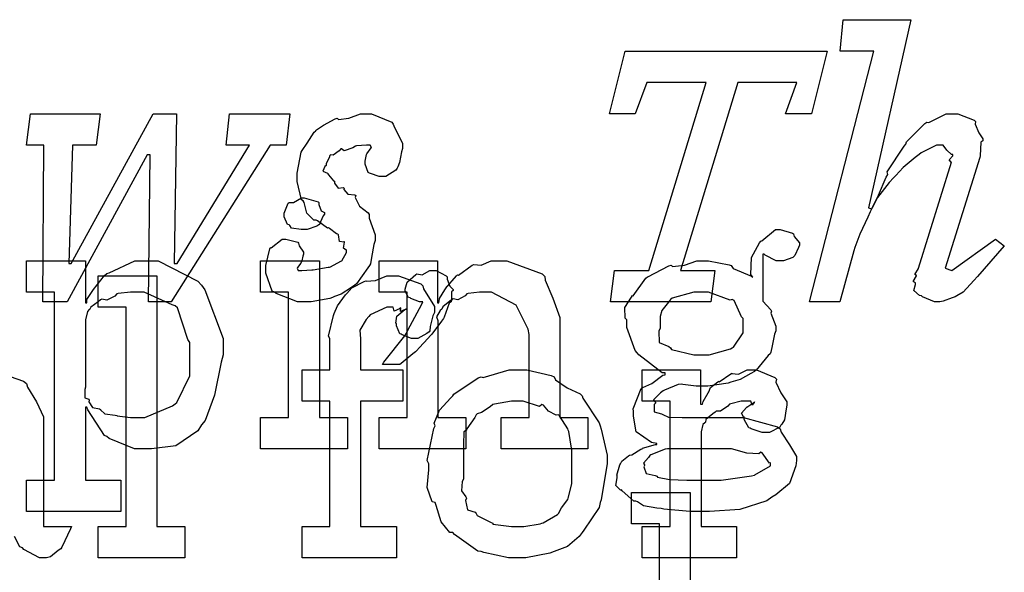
# Model space of a CAD drawing. Extents: x 0 to 8.5, y 0 to 11.
# Tile 234 of 256: x 6.977 to 7.413, y 4.26 to 4.505. Entities that reach past the tile are written whole.
import ezdxf

# ---------------------------------------------------------------- set-up
doc = ezdxf.new("R2010")
doc.units = 0
doc.layers.get('0').update_dxf_attribs({"linetype": 'CONTINUOUS'})

msp = doc.modelspace()

# ---------------------------------------------------------------- linework, layer by layer
at = {"color": 0}
for points in [[(7.38428, 4.37978), (7.38238, 4.37978), (7.37711, 4.38194), (7.37668, 4.38238), (7.37576, 4.38254), (7.37326, 4.38482), (7.37408, 4.38743), (7.37408, 4.38824), (7.37392, 4.38818), (7.37304, 4.38872), (7.3744, 4.39122), (7.37451, 4.3915), (7.37446, 4.39144), (7.37375, 4.39182), (7.37528, 4.39453), (7.37537, 4.39475), (7.38992, 4.44162), (7.38976, 4.44162), (7.389, 4.44271), (7.39057, 4.4445), (7.39057, 4.4451), (7.38997, 4.44504), (7.38792, 4.447), (7.38629, 4.44922), (7.38579, 4.44922), (7.38325, 4.44922), (7.37651, 4.44581), (7.3756, 4.4451), (7.37381, 4.44368), (7.3686, 4.43935), (7.36524, 4.43576), (7.36431, 4.43468), (7.36242, 4.43267), (7.35721, 4.42606), (7.35465, 4.42111), (7.35389, 4.41971), (7.35286, 4.41732), (7.34933, 4.40972), (7.34711, 4.40386), (7.34674, 4.40235), (7.34044, 4.37978), (7.32699, 4.37978), (7.35562, 4.49089), (7.34065, 4.49089), (7.34196, 4.50478), (7.3719, 4.50478), (7.35325, 4.42144), (7.35454, 4.42101), (7.35482, 4.42122), (7.35764, 4.42703), (7.36106, 4.435), (7.36171, 4.43619), (7.36149, 4.43739), (7.36903, 4.44868), (7.36974, 4.44965), (7.37007, 4.45063), (7.37819, 4.45882), (7.37907, 4.45942), (7.37993, 4.45921), (7.38758, 4.46311), (7.39014, 4.46311), (7.39274, 4.46311), (7.40001, 4.46024), (7.40056, 4.45964), (7.40044, 4.45844), (7.40201, 4.45458), (7.40381, 4.45204), (7.40381, 4.45117), (7.40289, 4.45047), (7.40272, 4.4445), (7.4025, 4.44379), (7.3871, 4.39475), (7.39014, 4.39367), (7.40944, 4.40756), (7.41336, 4.40451), (7.40142, 4.39106), (7.3999, 4.38921), (7.39507, 4.384), (7.39231, 4.38238), (7.39165, 4.38194), (7.39031, 4.38151), (7.38624, 4.38004), (7.38476, 4.37978), (7.38428, 4.37978)], [(7.24067, 4.39367), (7.25586, 4.39367), (7.28125, 4.477), (7.25499, 4.477), (7.24978, 4.46311), (7.2385, 4.46311), (7.24544, 4.49089), (7.33485, 4.49089), (7.3279, 4.46311), (7.3164, 4.46311), (7.3214, 4.477), (7.29536, 4.477), (7.26997, 4.39367), (7.28515, 4.39367), (7.28342, 4.37978), (7.23893, 4.37978), (7.24067, 4.39367)], [(6.98785, 4.44922), (6.98025, 4.44922), (6.98199, 4.46311), (7.01281, 4.46311), (7.01107, 4.44922), (7.00065, 4.44922), (6.99892, 4.39671), (7, 4.39671), (7.03624, 4.46311), (7.04665, 4.46311), (7.04557, 4.39671), (7.04688, 4.39671), (7.079, 4.44922), (7.06858, 4.44922), (7.0701, 4.46311), (7.09679, 4.46311), (7.09526, 4.44922), (7.08811, 4.44922), (7.04428, 4.37978), (7.03429, 4.37978), (7.03494, 4.44488), (7.03364, 4.44488), (6.99826, 4.37978), (6.98742, 4.37978), (6.98785, 4.44922)], [(7.10357, 4.37978), (7.10021, 4.37978), (7.09076, 4.3834), (7.09011, 4.38411), (7.08908, 4.38456), (7.08621, 4.39253), (7.08621, 4.39518), (7.08615, 4.39589), (7.088, 4.40326), (7.08838, 4.40386), (7.08854, 4.40365), (7.09343, 4.40756), (7.09511, 4.40756), (7.09511, 4.40756), (7.10037, 4.40614), (7.10075, 4.40582), (7.10101, 4.40457), (7.10292, 4.40181), (7.10292, 4.40082), (7.10265, 4.40007), (7.10215, 4.39789), (7.10206, 4.39757), (7.10172, 4.39697), (7.10032, 4.39497), (7.1001, 4.39475), (7.10053, 4.39367), (7.10221, 4.39367), (7.10661, 4.39388), (7.10726, 4.39388), (7.10726, 4.39393), (7.11387, 4.39507), (7.11442, 4.39518), (7.1149, 4.39524), (7.11947, 4.39774), (7.11985, 4.398), (7.11985, 4.398), (7.12201, 4.40158), (7.12201, 4.40278), (7.12185, 4.40272), (7.12067, 4.40354), (7.1211, 4.40619), (7.12093, 4.40647), (7.12071, 4.40625), (7.11888, 4.40657), (7.11843, 4.4095), (7.11811, 4.40972), (7.11746, 4.40983), (7.11436, 4.41233), (7.11399, 4.41254), (7.11356, 4.41238), (7.10906, 4.41569), (7.10856, 4.41601), (7.10753, 4.41601), (7.10433, 4.41906), (7.10314, 4.42372), (7.10271, 4.42449), (7.102, 4.42503), (7.1001, 4.43311), (7.1001, 4.43576), (7.10004, 4.43674), (7.10189, 4.44601), (7.10226, 4.44683), (7.10226, 4.44683), (7.10454, 4.45003), (7.10769, 4.45492), (7.10835, 4.45551), (7.10829, 4.45562), (7.11171, 4.45801), (7.11697, 4.46083), (7.11789, 4.46115), (7.11838, 4.46056), (7.12304, 4.46115), (7.1281, 4.46311), (7.12983, 4.46311), (7.13303, 4.46311), (7.14199, 4.45931), (7.14264, 4.45856), (7.14324, 4.45703), (7.14675, 4.45003), (7.14675, 4.44769), (7.14638, 4.44618), (7.14546, 4.44151), (7.14469, 4.43961), (7.14438, 4.43901), (7.14378, 4.4381), (7.13932, 4.43533), (7.13786, 4.43533), (7.13644, 4.43533), (7.13254, 4.43664), (7.13222, 4.43685), (7.13151, 4.43701), (7.13026, 4.44081), (7.13026, 4.44206), (7.13026, 4.44206), (7.13081, 4.44504), (7.13092, 4.44532), (7.13092, 4.44532), (7.13282, 4.44797), (7.13308, 4.44814), (7.13243, 4.44922), (7.13081, 4.44922), (7.12646, 4.44889), (7.12592, 4.44879), (7.12483, 4.44803), (7.12099, 4.44667), (7.11968, 4.4476), (7.11942, 4.44749), (7.11876, 4.44667), (7.11604, 4.44472), (7.11481, 4.44488), (7.11464, 4.44467), (7.11426, 4.44363), (7.1129, 4.44103), (7.1129, 4.44011), (7.11236, 4.43978), (7.11143, 4.43761), (7.11361, 4.43674), (7.11376, 4.43642), (7.11393, 4.43604), (7.11626, 4.43343), (7.1166, 4.43317), (7.1166, 4.4324), (7.11828, 4.43018), (7.1205, 4.43039), (7.12093, 4.43012), (7.12082, 4.42958), (7.1225, 4.42746), (7.12565, 4.42719), (7.12614, 4.42686), (7.12576, 4.42606), (7.12765, 4.42215), (7.13157, 4.41917), (7.132, 4.4184), (7.13206, 4.41678), (7.1346, 4.4094), (7.1346, 4.4069), (7.13406, 4.40511), (7.13308, 4.39947), (7.1326, 4.39665), (7.13222, 4.39583), (7.13146, 4.39486), (7.12642, 4.38781), (7.12571, 4.38715), (7.12418, 4.38612), (7.11962, 4.38314), (7.11669, 4.38206), (7.11572, 4.38172), (7.11458, 4.38124), (7.10628, 4.37978), (7.10357, 4.37978)], [(7.10325, 4.41189), (7.10183, 4.41189), (7.09765, 4.41238), (7.09685, 4.41357), (7.09651, 4.41385), (7.09576, 4.41401), (7.09435, 4.41749), (7.09435, 4.41862), (7.09435, 4.41906), (7.09435, 4.41906), (7.09614, 4.4235), (7.09651, 4.42383), (7.09651, 4.42383), (7.09847, 4.42383), (7.10206, 4.42578), (7.10325, 4.42578), (7.10325, 4.42578), (7.10938, 4.42415), (7.10975, 4.42383), (7.10965, 4.42296), (7.11074, 4.42014), (7.11214, 4.41932), (7.11214, 4.41906), (7.11214, 4.41862), (7.1116, 4.41786), (7.1104, 4.41521), (7.10997, 4.41407), (7.10975, 4.41385), (7.10883, 4.41336), (7.1046, 4.41189), (7.10325, 4.41189)], [(7.27832, 4.28689), (7.27408, 4.28689), (7.26253, 4.28797), (7.26139, 4.28819), (7.25939, 4.28831), (7.25347, 4.28944), (7.25082, 4.29113), (7.25011, 4.29144), (7.24924, 4.29139), (7.24414, 4.29596), (7.24382, 4.29644), (7.24333, 4.29633), (7.24121, 4.29844), (7.24186, 4.30186), (7.24186, 4.30296), (7.24169, 4.303), (7.24311, 4.30757), (7.24338, 4.30794), (7.24338, 4.30794), (7.24397, 4.30914), (7.24685, 4.31158), (7.24729, 4.31185), (7.24729, 4.31185), (7.24837, 4.31196), (7.25239, 4.31446), (7.25293, 4.31467), (7.2531, 4.31489), (7.2589, 4.31651), (7.25944, 4.31662), (7.25944, 4.31706), (7.257, 4.31743), (7.25022, 4.32221), (7.24903, 4.3291), (7.24903, 4.33138), (7.24897, 4.33231), (7.25244, 4.34136), (7.25315, 4.34201), (7.25325, 4.34185), (7.25722, 4.34364), (7.26215, 4.34722), (7.26313, 4.34744), (7.26313, 4.34831), (7.26178, 4.34836), (7.25151, 4.35622), (7.25076, 4.35721), (7.24978, 4.35818), (7.24621, 4.36838), (7.24621, 4.37175), (7.24539, 4.3725), (7.24533, 4.37733), (7.24815, 4.38183), (7.24858, 4.3826), (7.24897, 4.38243), (7.25456, 4.39031), (7.25532, 4.39085), (7.25549, 4.3909), (7.26476, 4.39578), (7.26574, 4.39606), (7.26644, 4.3954), (7.27165, 4.39606), (7.27713, 4.398), (7.27897, 4.398), (7.28233, 4.398), (7.29144, 4.39621), (7.29243, 4.39583), (7.29318, 4.39453), (7.30132, 4.39117), (7.30197, 4.39063), (7.301, 4.39193), (7.30132, 4.39936), (7.30485, 4.40587), (7.30544, 4.40668), (7.30593, 4.40685), (7.31207, 4.41189), (7.31413, 4.41189), (7.31413, 4.41189), (7.31956, 4.41026), (7.31999, 4.40994), (7.32026, 4.40869), (7.3226, 4.40593), (7.3226, 4.40494), (7.32221, 4.40386), (7.32058, 4.40028), (7.32021, 4.39996), (7.31967, 4.39947), (7.31549, 4.398), (7.31413, 4.398), (7.31233, 4.398), (7.30735, 4.40039), (7.30697, 4.40082), (7.30632, 4.40082), (7.30632, 4.38129), (7.30643, 4.38004), (7.3099, 4.37625), (7.31022, 4.37565), (7.31, 4.37468), (7.31218, 4.36893), (7.31218, 4.36697), (7.31158, 4.3654), (7.31049, 4.36029), (7.31, 4.35753), (7.30957, 4.35678), (7.30871, 4.35601), (7.30339, 4.3495), (7.30263, 4.34896), (7.30106, 4.34804), (7.29628, 4.34543), (7.29318, 4.34451), (7.29221, 4.34418), (7.29101, 4.34375), (7.28196, 4.34244), (7.27897, 4.34244), (7.27681, 4.34244), (7.27094, 4.34321), (7.27029, 4.34332), (7.26888, 4.3431), (7.26286, 4.34065), (7.26226, 4.34028), (7.26113, 4.33942), (7.25792, 4.33637), (7.25879, 4.33524), (7.25879, 4.33485), (7.25825, 4.33421), (7.25831, 4.33106), (7.2615, 4.33014), (7.26204, 4.32986), (7.26204, 4.32986), (7.2646, 4.32872), (7.27061, 4.32856), (7.27268, 4.32856), (7.29243, 4.32856), (7.29785, 4.32856), (7.31293, 4.32443), (7.31413, 4.32357), (7.31446, 4.322), (7.31819, 4.31646), (7.32129, 4.31125), (7.32129, 4.30946), (7.32101, 4.30707), (7.31814, 4.29926), (7.31222, 4.29422), (7.31044, 4.29318), (7.30811, 4.29161), (7.29617, 4.28771), (7.28276, 4.28689), (7.27832, 4.28689)], [(6.98025, 4.30078), (6.99262, 4.30078), (6.99262, 4.38411), (6.98025, 4.38411), (6.98025, 4.398), (7.00629, 4.398), (7.00629, 4.37935), (7.00694, 4.37935), (7.00694, 4.38086), (7.00982, 4.38525), (7.01481, 4.3915), (7.01585, 4.39236), (7.01676, 4.39264), (7.02826, 4.398), (7.03212, 4.398), (7.03851, 4.398), (7.0561, 4.389), (7.05772, 4.38715), (7.05925, 4.38514), (7.06728, 4.36356), (7.06728, 4.35633), (7.0664, 4.35297), (7.06353, 4.33849), (7.05931, 4.32715), (7.05772, 4.32531), (7.05604, 4.32264), (7.04639, 4.31603), (7.03564, 4.31467), (7.03212, 4.31467), (7.02806, 4.31467), (7.01688, 4.31922), (7.01585, 4.3201), (7.01476, 4.32058), (7.00738, 4.33187), (7.00694, 4.33311), (7.00629, 4.33311), (7.00629, 4.30078), (7.02192, 4.30078), (7.02192, 4.28689), (6.98025, 4.28689), (6.98025, 4.30078)], [(7.08393, 4.32856), (7.09631, 4.32856), (7.09631, 4.38411), (7.08393, 4.38411), (7.08393, 4.398), (7.10997, 4.398), (7.10997, 4.32856), (7.12235, 4.32856), (7.12235, 4.31467), (7.08393, 4.31467), (7.08393, 4.32856)], [(7.13644, 4.32856), (7.14882, 4.32856), (7.14882, 4.38411), (7.13644, 4.38411), (7.13644, 4.398), (7.16228, 4.398), (7.16228, 4.37935), (7.16292, 4.37935), (7.16292, 4.37935), (7.16319, 4.38129), (7.16558, 4.3851), (7.16596, 4.38564), (7.16585, 4.38569), (7.17062, 4.39128), (7.17117, 4.39171), (7.17156, 4.39154), (7.17763, 4.396), (7.17833, 4.39626), (7.17833, 4.39626), (7.18158, 4.39606), (7.18599, 4.398), (7.18744, 4.398), (7.19303, 4.398), (7.20865, 4.39225), (7.20979, 4.39106), (7.2099, 4.38932), (7.21332, 4.38146), (7.21653, 4.37289), (7.21653, 4.37001), (7.21653, 4.32856), (7.22889, 4.32856), (7.22889, 4.31467), (7.19049, 4.31467), (7.19049, 4.32856), (7.20285, 4.32856), (7.20285, 4.36524), (7.20242, 4.36768), (7.19715, 4.37831), (7.18625, 4.38411), (7.18267, 4.38411), (7.18083, 4.38411), (7.17589, 4.3834), (7.17529, 4.38325), (7.17453, 4.38238), (7.17122, 4.38069), (7.16922, 4.38113), (7.16878, 4.38086), (7.16769, 4.3801), (7.16461, 4.37761), (7.16433, 4.37679), (7.16422, 4.37651), (7.16347, 4.37587), (7.16189, 4.37315), (7.16249, 4.37147), (7.16249, 4.37088), (7.16249, 4.32856), (7.17486, 4.32856), (7.17486, 4.31467), (7.13644, 4.31467), (7.13644, 4.32856)], [(7.13797, 4.352), (7.13846, 4.35308), (7.14779, 4.36464), (7.1486, 4.36589), (7.14914, 4.36719), (7.15533, 4.37875), (7.15576, 4.37978), (7.15435, 4.37978), (7.15044, 4.38124), (7.15013, 4.38151), (7.14942, 4.38167), (7.14794, 4.3845), (7.14794, 4.38542), (7.14794, 4.38542), (7.14882, 4.38846), (7.14903, 4.38867), (7.14903, 4.38867), (7.15267, 4.39193), (7.15315, 4.39214), (7.15315, 4.39214), (7.15549, 4.39176), (7.1589, 4.39367), (7.1601, 4.39367), (7.16174, 4.39367), (7.16618, 4.39133), (7.16661, 4.39085), (7.1665, 4.38986), (7.16769, 4.38667), (7.16922, 4.38525), (7.16922, 4.38476), (7.16846, 4.38417), (7.16846, 4.38037), (7.16835, 4.37978), (7.16743, 4.37924), (7.16525, 4.37304), (7.16487, 4.3724), (7.16407, 4.37121), (7.15978, 4.36546), (7.15924, 4.36481), (7.15799, 4.3635), (7.15435, 4.35949), (7.15294, 4.35807), (7.1525, 4.35764), (7.15136, 4.35667), (7.14611, 4.35243), (7.14556, 4.352), (7.13797, 4.352)], [(7.01193, 4.28017), (7.02431, 4.28017), (7.02431, 4.37739), (7.01193, 4.37739), (7.01193, 4.39128), (7.03797, 4.39128), (7.03797, 4.28017), (7.05035, 4.28017), (7.05035, 4.26628), (7.01193, 4.26628), (7.01193, 4.28017)], [(7.10238, 4.28017), (7.11453, 4.28017), (7.11453, 4.33572), (7.10238, 4.33572), (7.10238, 4.34961), (7.11453, 4.34961), (7.11453, 4.3635), (7.11404, 4.36453), (7.11615, 4.37375), (7.11649, 4.37457), (7.11649, 4.37457), (7.11794, 4.37804), (7.12153, 4.38286), (7.12213, 4.38346), (7.12213, 4.38346), (7.12435, 4.38596), (7.12978, 4.38878), (7.13058, 4.38911), (7.13064, 4.38894), (7.13476, 4.38926), (7.13976, 4.39128), (7.14144, 4.39128), (7.14501, 4.39128), (7.15489, 4.38769), (7.15576, 4.38693), (7.15614, 4.38547), (7.16097, 4.37765), (7.16097, 4.375), (7.16026, 4.37358), (7.15901, 4.36887), (7.15886, 4.36697), (7.15858, 4.36654), (7.1575, 4.36578), (7.1536, 4.3635), (7.15229, 4.3635), (7.15076, 4.3635), (7.1466, 4.36513), (7.14621, 4.36546), (7.14551, 4.36556), (7.14404, 4.36908), (7.14404, 4.37022), (7.14382, 4.37033), (7.14421, 4.37337), (7.14785, 4.37631), (7.1486, 4.37651), (7.1486, 4.37674), (7.148, 4.37631), (7.14583, 4.37543), (7.146, 4.37717), (7.146, 4.37717), (7.14546, 4.37663), (7.14312, 4.37565), (7.14264, 4.37739), (7.14253, 4.37739), (7.13986, 4.37739), (7.13249, 4.37397), (7.13189, 4.37326), (7.13064, 4.37201), (7.12793, 4.36729), (7.12819, 4.36333), (7.12819, 4.36199), (7.12819, 4.34961), (7.14686, 4.34961), (7.14686, 4.33572), (7.12819, 4.33572), (7.12819, 4.28017), (7.14404, 4.28017), (7.14404, 4.26628), (7.10238, 4.26628), (7.10238, 4.28017)], [(7.02821, 4.32856), (7.03267, 4.32856), (7.04492, 4.33365), (7.04601, 4.33464), (7.04682, 4.33518), (7.05251, 4.347), (7.05251, 4.35092), (7.05251, 4.36176), (7.05171, 4.36301), (7.0471, 4.37706), (7.04601, 4.37804), (7.04471, 4.37842), (7.03233, 4.38411), (7.02821, 4.38411), (7.02621, 4.38411), (7.02083, 4.3834), (7.02018, 4.38325), (7.01937, 4.38232), (7.01579, 4.38053), (7.01351, 4.38092), (7.01303, 4.38064), (7.01193, 4.37983), (7.00874, 4.37739), (7.00819, 4.37657), (7.00803, 4.37631), (7.00717, 4.37543), (7.00629, 4.37185), (7.00629, 4.37067), (7.00629, 4.34201), (7.00597, 4.34093), (7.00608, 4.33724), (7.00776, 4.33658), (7.00803, 4.33615), (7.00786, 4.3355), (7.00939, 4.33301), (7.01247, 4.33236), (7.01303, 4.33203), (7.01297, 4.33197), (7.01497, 4.33008), (7.01953, 4.32958), (7.02018, 4.32943), (7.0204, 4.32921), (7.02626, 4.32856), (7.02821, 4.32856)], [(7.27919, 4.35633), (7.28261, 4.35633), (7.2921, 4.35889), (7.29286, 4.35938), (7.2934, 4.35969), (7.29764, 4.366), (7.29764, 4.36806), (7.29764, 4.3724), (7.29699, 4.37315), (7.29362, 4.38037), (7.29286, 4.38086), (7.29189, 4.38053), (7.28233, 4.38411), (7.27919, 4.38411), (7.27576, 4.38411), (7.26628, 4.3814), (7.26551, 4.38086), (7.2646, 4.37961), (7.26167, 4.37592), (7.26096, 4.37332), (7.26096, 4.3724), (7.26096, 4.36806), (7.26025, 4.36681), (7.26053, 4.36171), (7.26476, 4.35992), (7.26551, 4.35938), (7.266, 4.35861), (7.27587, 4.35633), (7.27919, 4.35633)], [(7.19786, 4.26628), (7.19379, 4.26628), (7.18278, 4.26867), (7.18158, 4.2691), (7.18007, 4.26937), (7.16986, 4.27669), (7.169, 4.27756), (7.16769, 4.27756), (7.16396, 4.28228), (7.16163, 4.28956), (7.16118, 4.29081), (7.15994, 4.29118), (7.15771, 4.29758), (7.15836, 4.30539), (7.15836, 4.30794), (7.15771, 4.30951), (7.16069, 4.32362), (7.16118, 4.32487), (7.16075, 4.32596), (7.16319, 4.33171), (7.16812, 4.33724), (7.169, 4.33811), (7.16949, 4.33886), (7.18033, 4.34614), (7.18158, 4.34657), (7.18257, 4.34619), (7.19401, 4.34961), (7.19786, 4.34961), (7.20187, 4.34961), (7.21268, 4.34711), (7.21392, 4.34657), (7.21451, 4.34521), (7.21972, 4.34169), (7.22542, 4.33908), (7.22629, 4.33811), (7.22661, 4.33703), (7.23383, 4.32617), (7.23432, 4.32487), (7.23481, 4.32335), (7.23736, 4.31179), (7.23736, 4.30794), (7.23708, 4.30637), (7.23481, 4.2921), (7.23432, 4.29081), (7.23383, 4.28868), (7.22715, 4.27854), (7.22629, 4.27756), (7.22499, 4.27582), (7.21989, 4.27132), (7.21511, 4.26964), (7.21392, 4.2691), (7.21203, 4.26839), (7.20139, 4.26628), (7.19786, 4.26628)], [(7.25299, 4.28017), (7.26535, 4.28017), (7.26535, 4.33572), (7.25299, 4.33572), (7.25299, 4.34961), (7.27881, 4.34961), (7.27881, 4.33442), (7.27968, 4.33442), (7.27968, 4.33442), (7.28, 4.33561), (7.28217, 4.33942), (7.2825, 4.33985), (7.2825, 4.33985), (7.28321, 4.34185), (7.2864, 4.34429), (7.28683, 4.34462), (7.28711, 4.34435), (7.29215, 4.34787), (7.29269, 4.3481), (7.29269, 4.34799), (7.29562, 4.34771), (7.29943, 4.34961), (7.30072, 4.34961), (7.30365, 4.34961), (7.31168, 4.34619), (7.31244, 4.34549), (7.31218, 4.34413), (7.31429, 4.33946), (7.317, 4.33539), (7.317, 4.33399), (7.31679, 4.33236), (7.31597, 4.32742), (7.31483, 4.32563), (7.3144, 4.32508), (7.31396, 4.32428), (7.3094, 4.32183), (7.30789, 4.32183), (7.3061, 4.32183), (7.30117, 4.32346), (7.30072, 4.32379), (7.30024, 4.32394), (7.29813, 4.32758), (7.29813, 4.32878), (7.29785, 4.32878), (7.29699, 4.3304), (7.29921, 4.3329), (7.29943, 4.33311), (7.29937, 4.33311), (7.29932, 4.33311), (7.30236, 4.33524), (7.30268, 4.33529), (7.30268, 4.3355), (7.30257, 4.33513), (7.3016, 4.33399), (7.30111, 4.33572), (7.30094, 4.33572), (7.30035, 4.33572), (7.29899, 4.33572), (7.29856, 4.33572), (7.29682, 4.33572), (7.29215, 4.33464), (7.29161, 4.33442), (7.29085, 4.3335), (7.2876, 4.33132), (7.28569, 4.33128), (7.28532, 4.33094), (7.28424, 4.33018), (7.28114, 4.32764), (7.28093, 4.3265), (7.28076, 4.32617), (7.27983, 4.32547), (7.27903, 4.3221), (7.27903, 4.32096), (7.27903, 4.28017), (7.29465, 4.28017), (7.29465, 4.26628), (7.25299, 4.26628), (7.25299, 4.28017)], [(7.19786, 4.28017), (7.20053, 4.28017), (7.20774, 4.28147), (7.2085, 4.28168), (7.20904, 4.28185), (7.21539, 4.2856), (7.21588, 4.28603), (7.21588, 4.28603), (7.21724, 4.28851), (7.22, 4.29215), (7.22021, 4.29275), (7.22021, 4.29275), (7.22174, 4.2991), (7.22174, 4.30122), (7.22174, 4.31467), (7.22157, 4.31489), (7.22043, 4.32232), (7.22021, 4.32292), (7.22, 4.32351), (7.21636, 4.32921), (7.21588, 4.32964), (7.21479, 4.32954), (7.21137, 4.33132), (7.20925, 4.33399), (7.2085, 4.33421), (7.20751, 4.33344), (7.20025, 4.33572), (7.19786, 4.33572), (7.1951, 4.33572), (7.18756, 4.33447), (7.18679, 4.33421), (7.18565, 4.33322), (7.18169, 4.33078), (7.17979, 4.33008), (7.17942, 4.32964), (7.17888, 4.32856), (7.17529, 4.32357), (7.17507, 4.32292), (7.17399, 4.32221), (7.17378, 4.31657), (7.17378, 4.31467), (7.17378, 4.30122), (7.17318, 4.30013), (7.17296, 4.29596), (7.17486, 4.2934), (7.17507, 4.29275), (7.17464, 4.29172), (7.17557, 4.28765), (7.17893, 4.28657), (7.17942, 4.28603), (7.17985, 4.2851), (7.18604, 4.28196), (7.18679, 4.28168), (7.18685, 4.28131), (7.1951, 4.28017), (7.19786, 4.28017)], [(7.25401, 4.30729), (7.25369, 4.30664), (7.25472, 4.30371), (7.25868, 4.30279), (7.25965, 4.30251), (7.25971, 4.30208), (7.26508, 4.301), (7.27274, 4.30078), (7.27528, 4.30078), (7.2831, 4.30078), (7.28797, 4.30078), (7.30143, 4.30263), (7.30263, 4.30296), (7.30279, 4.30311), (7.30979, 4.30707), (7.30979, 4.30838), (7.30931, 4.30826), (7.30615, 4.31288), (7.30544, 4.31315), (7.30458, 4.31239), (7.29926, 4.31278), (7.29249, 4.31467), (7.29025, 4.31467), (7.26421, 4.31467), (7.26313, 4.31451), (7.25678, 4.31196), (7.2564, 4.31164), (7.25569, 4.31082), (7.25358, 4.30826), (7.25401, 4.30757), (7.25401, 4.30729)], [(7.24821, 4.18414), (7.26058, 4.18414), (7.26058, 4.28136), (7.24821, 4.28136), (7.24821, 4.29525), (7.27425, 4.29525), (7.27425, 4.18414), (7.28663, 4.18414), (7.28663, 4.17025), (7.24821, 4.17025), (7.24821, 4.18414)]]:
    msp.add_lwpolyline(points, close=True, dxfattribs=at)
msp.add_lwpolyline([(6.96442, 4.34961), (6.97889, 4.34457), (6.98019, 4.34353), (6.98063, 4.3419), (6.98465, 4.33539), (6.98779, 4.32883), (6.98779, 4.32661), (6.98779, 4.28017), (7.00017, 4.28017), (6.99972, 4.27924), (6.99588, 4.27111), (6.99539, 4.2704), (6.99419, 4.26958), (6.99078, 4.26682), (6.98899, 4.26628), (6.98844, 4.26628), (6.98594, 4.26628), (6.979, 4.27007), (6.97846, 4.27083), (6.97726, 4.27121), (6.97483, 4.27582)], dxfattribs=at)

doc.saveas('drawing.dxf')
